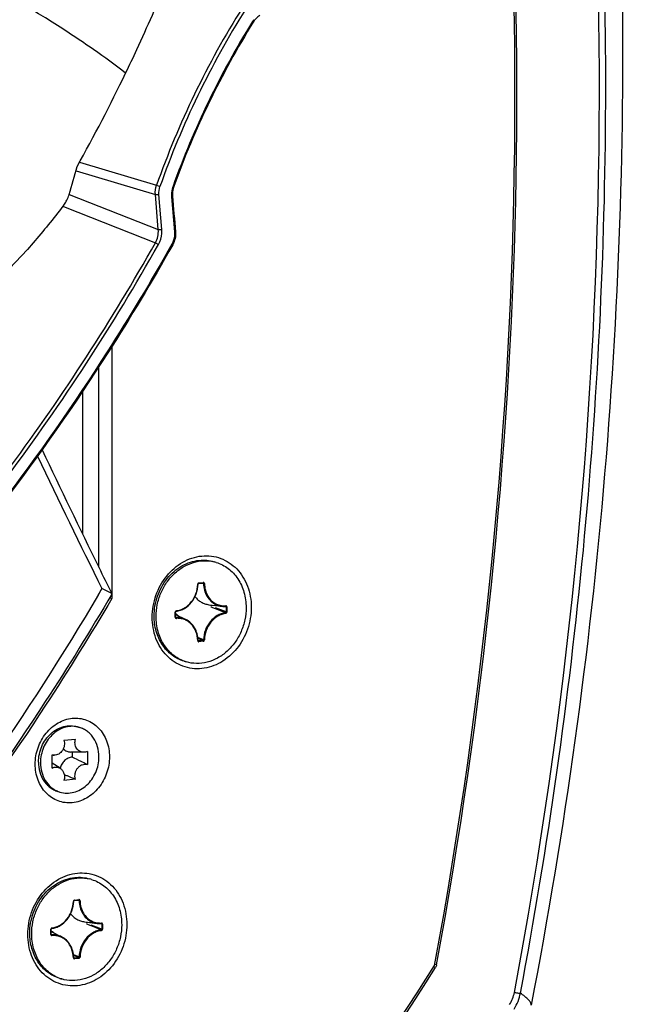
# Model space of a CAD drawing. Header units: millimetres. Extents: x 0 to 420, y 0 to 297.
# Tile 87 of 256: x 211 to 221, y 54 to 69. Entities that reach past the tile are written whole.
import ezdxf

# ---------------------------------------------------------------- set-up
doc = ezdxf.new("R2010")
doc.units = ezdxf.units.MM
doc.header["$LTSCALE"] = 23.1
doc.layers.get('0').update_dxf_attribs({"linetype": 'CONTINUOUS'})
for name, color, linetype in [('02___PRT_ALL_AXES', 7, 'CONTINUOUS'), ('06___PRT_ALL_SURFS', 7, 'CONTINUOUS'), ('AXES', 7, 'CONTINUOUS')]:
    doc.layers.add(name, color=color, linetype=linetype)

msp = doc.modelspace()

# ---------------------------------------------------------------- linework, layer by layer
at = {"color": 7, "linetype": 'Continuous'}
for p, q in [((214.9666, 68.8889), (214.9623, 68.882)), ((214.9666, 68.8889), (214.9624, 68.882)), ((214.9746, 68.8747), (214.9666, 68.8889)), ((212.3008, 66.718), (213.4863, 66.3614)), ((212.2463, 66.585), (213.4673, 66.2178)), ((213.4863, 66.3614), (213.5384, 66.3436)), ((213.7508, 66.3416), (213.7392, 66.3485)), ((212.1407, 66.2184), (213.5126, 65.6788)), ((213.4673, 66.2178), (213.5221, 66.2192)), ((213.5126, 65.6788), (213.4673, 66.2178)), ((213.5674, 65.6803), (213.5221, 66.2192)), ((213.7314, 66.1962), (213.7171, 66.1838)), ((213.7171, 66.1838), (213.7622, 65.6455)), ((212.0452, 66.0391), (212.0773, 66.0264)), ((212.0452, 66.0391), (212.0773, 66.0264)), ((212.0773, 66.0264), (213.4693, 65.4776)), ((213.5126, 65.6788), (213.5674, 65.6803)), ((213.7622, 65.6455), (213.7632, 65.6345)), ((213.7623, 65.6455), (213.7632, 65.6345)), ((213.7774, 65.6468), (213.7632, 65.6345)), ((213.4693, 65.4776), (213.5174, 65.4528)), ((213.7255, 65.4619), (213.7214, 65.4549)), ((213.7255, 65.4619), (213.7215, 65.4548)), ((213.7342, 65.4475), (213.7255, 65.4619)), ((212.3458, 63.1888), (212.3458, 60.9912)), ((214.1333, 60.2307), (214.2015, 60.2376)), ((214.1373, 60.2392), (214.2055, 60.246)), ((214.2096, 60.2289), (214.1628, 60.2337)), ((214.2096, 60.2289), (214.1628, 60.2337)), ((214.2015, 60.2376), (214.2025, 60.2376)), ((214.2025, 60.2376), (214.2044, 60.2372)), ((212.7958, 60.0779), (212.6459, 60.1519)), ((212.7958, 60.0668), (212.7958, 60.0779)), ((212.761, 60.009), (212.7958, 59.9986)), ((214.2926, 59.9047), (214.4891, 59.8801)), ((214.3968, 59.8865), (214.3361, 59.8932)), ((214.4842, 59.877), (214.3968, 59.8865)), ((213.7738, 59.7118), (213.7738, 59.7893)), ((213.7788, 59.7133), (213.7788, 59.7908)), ((213.7788, 59.7543), (213.9382, 59.6754)), ((214.3947, 59.8412), (214.3283, 59.8668)), ((214.5559, 59.8696), (214.4842, 59.877)), ((214.548, 59.8785), (214.5488, 59.8785)), ((214.5492, 59.8785), (214.5509, 59.878)), ((214.5559, 59.8696), (214.5559, 59.792)), ((214.5691, 59.8691), (214.5691, 59.7915)), ((213.7862, 59.705), (213.7797, 59.7087)), ((214.2096, 59.3633), (214.1215, 59.3982)), ((214.201, 59.3528), (214.1233, 59.3839)), ((214.1327, 59.346), (214.1259, 59.3499)), ((214.201, 59.3528), (214.1327, 59.346)), ((214.2055, 59.3417), (214.1373, 59.3348)), ((212.2693, 58.0246), (212.2993, 58.0156)), ((212.061, 57.8174), (212.2381, 57.8351)), ((212.3593, 57.6316), (212.1643, 57.6359)), ((212.1847, 57.6355), (212.1847, 57.5579)), ((212.421, 57.6455), (212.421, 57.4442)), ((211.8781, 57.3897), (211.8781, 57.591)), ((211.9089, 57.5864), (211.8781, 57.5871)), ((212.0023, 57.3849), (211.8781, 57.4631)), ((212.2381, 57.2178), (212.061, 57.2001)), ((211.9698, 57.0287), (211.9998, 57.0196)), ((212.2186, 55.3478), (212.2868, 55.3546)), ((212.2226, 55.3562), (212.2908, 55.363)), ((212.2949, 55.3459), (212.2481, 55.3507)), ((212.2949, 55.3459), (212.2481, 55.3507)), ((212.2868, 55.3546), (212.2878, 55.3546)), ((212.2878, 55.3546), (212.2897, 55.3542)), ((211.8591, 54.8288), (211.8591, 54.9063)), ((211.8641, 54.8303), (211.8641, 54.9079)), ((212.3779, 55.0217), (212.5744, 54.9971)), ((212.4801, 54.9582), (212.4136, 54.9839)), ((212.4821, 55.0035), (212.4214, 55.0102)), ((212.5695, 54.994), (212.4821, 55.0035)), ((212.6412, 54.9866), (212.5695, 54.994)), ((212.6333, 54.9955), (212.6341, 54.9955)), ((212.6345, 54.9955), (212.6362, 54.995)), ((212.6412, 54.9866), (212.6412, 54.909)), ((212.6544, 54.9861), (212.6544, 54.9085)), ((211.8641, 54.8713), (212.0235, 54.7924)), ((211.8715, 54.8221), (211.865, 54.8257)), ((212.2949, 54.4803), (212.2068, 54.5152)), ((212.2863, 54.4698), (212.2086, 54.5009)), ((212.218, 54.463), (212.2112, 54.4669)), ((212.2863, 54.4698), (212.218, 54.463)), ((212.2908, 54.4587), (212.2226, 54.4518)), ((217.7808, 54.3177), (217.7461, 54.3281)), ((217.7969, 54.3589), (217.7659, 54.3682))]:
    msp.add_line(p, q, dxfattribs=at)
for points in [[(214.1251, 60.2196), (214.1251, 60.2199), (214.1253, 60.2216), (214.1257, 60.2234), (214.1264, 60.225), (214.1272, 60.2265), (214.1282, 60.2279), (214.1294, 60.229), (214.1306, 60.2298), (214.1319, 60.2304), (214.1331, 60.2307), (214.1333, 60.2307)], [(213.7788, 59.7908), (213.7788, 59.7911), (213.7789, 59.7929), (213.7793, 59.7946), (213.78, 59.7963), (213.7808, 59.7978), (213.7818, 59.7992), (213.7829, 59.8003), (213.7842, 59.8012), (213.7854, 59.8019), (213.7867, 59.8022), (213.7869, 59.8022)], [(213.7822, 59.7059), (213.7813, 59.7066), (213.7805, 59.7075), (213.7797, 59.7087), (213.7792, 59.7102), (213.7789, 59.7118), (213.7788, 59.7133)], [(214.1285, 59.3469), (214.1276, 59.3475), (214.1268, 59.3484), (214.1261, 59.3496), (214.1255, 59.351), (214.1252, 59.3525), (214.1251, 59.3539)], [(212.2104, 55.3366), (212.2104, 55.3369), (212.2106, 55.3386), (212.211, 55.3404), (212.2117, 55.342), (212.2125, 55.3436), (212.2135, 55.3449), (212.2147, 55.346), (212.2159, 55.3469), (212.2172, 55.3474), (212.2184, 55.3477), (212.2186, 55.3478)], [(211.8641, 54.9079), (211.8641, 54.9081), (211.8642, 54.9099), (211.8646, 54.9116), (211.8653, 54.9133), (211.8661, 54.9148), (211.8671, 54.9162), (211.8682, 54.9174), (211.8695, 54.9182), (211.8707, 54.9189), (211.872, 54.9192), (211.8722, 54.9192)], [(211.8675, 54.8229), (211.8666, 54.8236), (211.8658, 54.8245), (211.865, 54.8257), (211.8645, 54.8272), (211.8642, 54.8288), (211.8641, 54.8303)], [(212.2138, 54.4639), (212.2129, 54.4645), (212.2121, 54.4654), (212.2114, 54.4666), (212.2108, 54.468), (212.2105, 54.4696), (212.2104, 54.4709)]]:
    msp.add_lwpolyline(points, dxfattribs=at)
for centre, radius, start, end in [((226.4429, 61.7879), 13.7401, 147.86994, 160.55766), ((226.4434, 61.7892), 13.6851, 147.86677, 160.56083), ((226.3473, 61.824), 13.3953, 148.20345, 160.25899), ((226.3231, 61.8298), 13.3574, 148.16912, 160.25848), ((215.2914, 68.6873), 0.3823, 144.062, 148.16907), ((211.5243, 66.4379), 0.656, 322.55761, 329.16457), ((211.7332, 66.3445), 0.4266, 342.25971, 342.80297), ((184.1852, 81.9917), 33.6736, 323.29978, 330.5836), ((184.0964, 82.0421), 33.7216, 323.60098, 330.57979), ((311.2514, 109.4148), 110.2266, 205.36831, 206.546541), ((310.1694, 108.6332), 108.8082, 205.209044, 206.266078), ((313.3685, 110.2044), 112.3723, 206.262598, 206.492119), ((214.1421, 60.2178), 0.0221, 174.09735, 178.65722), ((214.2013, 60.24), 0.00246, 275.8313, 284.0769), ((178.5101, 80.107), 39.5406, 329.53695, 329.69022), ((213.8841, 59.8823), 0.4438, 359.99862, 2.56163), ((214.5253, 60.1701), 0.2923, 243.6749, 262.88071), ((213.6095, 59.4715), 0.3377, 50.28849, 59.9103), ((205.2319, 36.216), 25.3398, 68.43065, 68.80148), ((205.1968, 36.0181), 25.5498, 68.51206, 68.89741), ((214.5265, 60.1815), 0.3037, 262.92275, 274.05079), ((214.5478, 59.881), 0.00252, 274.15465, 283.96904), ((214.548, 59.8704), 0.00812, 81.32474, 84.12584), ((212.1903, 57.653), 0.3786, 73.25874, 77.9853), ((211.9116, 57.7091), 0.1227, 254.16577, 268.74549), ((210.1112, 52.8941), 5.104, 64.90873, 66.02999), ((215.7521, 65.7393), 9.2178, 246.41993, 246.7193), ((214.913, 63.7844), 7.0905, 246.70349, 247.83566), ((212.1089, 57.3825), 0.3789, 248.52811, 253.25591), ((212.2274, 55.3348), 0.0221, 174.09735, 178.65722), ((212.2866, 55.357), 0.00246, 275.8313, 284.0769), ((211.6948, 54.5885), 0.3377, 50.28849, 59.9103), ((211.9694, 54.9994), 0.4438, 359.99862, 2.55739), ((203.3172, 31.333), 25.3398, 68.43065, 68.80148), ((212.6106, 55.2871), 0.2923, 243.6749, 262.88071), ((203.2821, 31.1351), 25.5498, 68.51206, 68.89741), ((212.6118, 55.2985), 0.3037, 262.92275, 274.05079), ((212.6331, 54.9981), 0.00252, 274.15465, 283.96904), ((212.6333, 54.9874), 0.00812, 81.32474, 84.12584)]:
    msp.add_arc(centre, radius, start, end, dxfattribs=at)
for points, knots in [([(219.087, 53.9248), (219.9356, 58.4349), (220.8206, 67.5433), (220.0195, 76.6651), (219.1898, 81.0943)], [0, 0, 0, 0, 0.5045621, 1, 1, 1, 1]), ([(218.9931, 53.9333), (219.7972, 58.2066), (220.6741, 66.8338), (220.037, 75.4865), (219.3323, 79.7038)], [0, 0, 0, 0, 0.5042069, 1, 1, 1, 1]), ([(217.7969, 54.3589), (218.5127, 58.2328), (219.3295, 66.0473), (218.8778, 73.8944), (218.328, 77.7357)], [0, 0, 0, 0, 0.503779, 1, 1, 1, 1]), ([(215.0744, 68.9759), (215.0644, 68.9697), (215.0256, 68.9421), (214.9936, 68.9052), (214.9746, 68.8747)], [0, 0, 0, 0, 0.2453371, 1, 1, 1, 1]), ([(213.7392, 66.3485), (213.7345, 66.3353), (213.7184, 66.282), (213.7137, 66.2252), (213.7171, 66.1838)], [0, 0, 0, 0, 0.2527485, 1, 1, 1, 1]), ([(213.7508, 66.3416), (213.7383, 66.3067), (213.729, 66.2573), (213.7304, 66.2082), (213.7314, 66.1962)], [0, 0, 0, 0, 0.7546004, 1, 1, 1, 1]), ([(212.0876, 66.1017), (212.0933, 66.1113), (212.1136, 66.1474), (212.1303, 66.1857), (212.1395, 66.2145)], [0, 0, 0, 0, 0.270523, 1, 1, 1, 1]), ([(212.0452, 66.0391), (211.898, 65.8468), (211.2922, 65.1053), (210.5972, 64.4382), (210.0446, 63.9844)], [0, 0, 0, 0, 0.2529425, 1, 1, 1, 1]), ([(213.5174, 65.4528), (213.5464, 65.504), (213.5697, 65.5825), (213.569, 65.6609), (213.5674, 65.6803)], [0, 0, 0, 0, 0.7521725, 1, 1, 1, 1]), ([(213.7215, 65.4548), (213.4056, 64.893), (212.0992, 62.7128), (210.546, 60.6778), (209.2564, 59.2867)], [0, 0, 0, 0, 0.2536103, 1, 1, 1, 1]), ([(213.7342, 65.4475), (213.4176, 64.884), (212.1079, 62.6972), (210.5505, 60.656), (209.2572, 59.2609)], [0, 0, 0, 0, 0.2536127, 1, 1, 1, 1]), ([(213.4193, 59.711), (213.4193, 59.8251), (213.4592, 60.0544), (213.6241, 60.3545), (213.8732, 60.5737), (214.1744, 60.6765), (214.4821, 60.6394), (214.7405, 60.4657), (214.9072, 60.1908), (214.9435, 59.9741), (214.9435, 59.8638)], [0, 0, 0, 0, 0.1343413, 0.2679263, 0.3958734, 0.5162397, 0.6315671, 0.7477706, 0.8701542, 1, 1, 1, 1]), ([(213.7869, 59.8022), (213.8091, 59.8051), (213.8538, 59.8159), (213.9389, 59.8557), (214.0315, 59.9378), (214.1047, 60.0691), (214.1239, 60.1695), (214.1251, 60.2196)], [0, 0, 0, 0, 0.1161177, 0.2353814, 0.4829868, 0.7406493, 1, 1, 1, 1]), ([(213.7906, 59.8106), (213.8122, 59.8135), (213.8556, 59.8239), (213.9385, 59.8628), (214.0288, 59.9429), (214.1002, 60.0713), (214.1189, 60.1693), (214.12, 60.2184)], [0, 0, 0, 0, 0.1155896, 0.2345315, 0.4820702, 0.7401577, 1, 1, 1, 1]), ([(214.1201, 60.2184), (214.1213, 60.2185), (214.1229, 60.2187), (214.1245, 60.2191), (214.1251, 60.2195), (214.1251, 60.2196)], [0, 0, 0, 0, 0.6982663, 0.8994124, 1, 1, 1, 1]), ([(214.1273, 60.2345), (214.1243, 60.2318), (214.1213, 60.2268), (214.1203, 60.2215), (214.1202, 60.2201)], [0, 0, 0, 0, 0.7451416, 1, 1, 1, 1]), ([(214.1373, 60.2392), (214.1364, 60.2391), (214.1327, 60.2384), (214.1294, 60.2364), (214.1273, 60.2345)], [0, 0, 0, 0, 0.2425545, 1, 1, 1, 1]), ([(214.1373, 60.2392), (214.1373, 60.2381), (214.1371, 60.2351), (214.1354, 60.231), (214.1333, 60.2307)], [0, 0, 0, 0, 0.3350999, 1, 1, 1, 1]), ([(214.2055, 60.246), (214.2055, 60.2441), (214.2052, 60.241), (214.2031, 60.238), (214.2019, 60.2376)], [0, 0, 0, 0, 0.6014251, 1, 1, 1, 1]), ([(214.2044, 60.2372), (214.2059, 60.2366), (214.2088, 60.2342), (214.2096, 60.2307), (214.2096, 60.2289)], [0, 0, 0, 0, 0.4841131, 1, 1, 1, 1]), ([(214.2228, 60.2287), (214.2227, 60.2333), (214.22, 60.2406), (214.2122, 60.2457), (214.2077, 60.2462), (214.2055, 60.246)], [0, 0, 0, 0, 0.5163248, 0.7588936, 1, 1, 1, 1]), ([(214.2096, 60.2289), (214.2104, 60.1946), (214.2197, 60.1273), (214.2575, 60.0347), (214.3165, 59.9583), (214.3683, 59.9217), (214.3957, 59.9081)], [0, 0, 0, 0, 0.2646013, 0.5193967, 0.7637518, 1, 1, 1, 1]), ([(214.2228, 60.2287), (214.2204, 60.2283), (214.216, 60.2282), (214.2115, 60.2284), (214.2096, 60.2289)], [0, 0, 0, 0, 0.5421058, 1, 1, 1, 1]), ([(214.2228, 60.2287), (214.2235, 60.1949), (214.2329, 60.1284), (214.2705, 60.0372), (214.3293, 59.9625), (214.3808, 59.927), (214.408, 59.914)], [0, 0, 0, 0, 0.2647538, 0.5195577, 0.7638133, 1, 1, 1, 1]), ([(212.5924, 60.0606), (211.503, 58.2084), (209.0439, 54.7123), (204.5794, 50.2284), (199.5219, 46.7024), (195.8117, 45.0522), (193.9254, 44.435)], [0, 0, 0, 0, 0.259488, 0.5133645, 0.7603318, 1, 1, 1, 1]), ([(212.7958, 60.0668), (212.4688, 59.507), (211.1182, 57.3187), (209.5517, 55.2631), (208.2716, 53.8284)], [0, 0, 0, 0, 0.2521623, 1, 1, 1, 1]), ([(212.7958, 59.9986), (212.4702, 59.4429), (211.1261, 57.2711), (209.5693, 55.2302), (208.2979, 53.8049)], [0, 0, 0, 0, 0.2521484, 1, 1, 1, 1]), ([(214.078, 60.0272), (214.0915, 60.0104), (214.1212, 59.9794), (214.1733, 59.9424), (214.2309, 59.9165), (214.2719, 59.9073), (214.2926, 59.9047)], [0, 0, 0, 0, 0.2553709, 0.5056875, 0.7530547, 1, 1, 1, 1]), ([(214.408, 59.914), (214.4302, 59.9035), (214.4777, 59.8879), (214.5276, 59.8853), (214.5523, 59.887)], [0, 0, 0, 0, 0.4981317, 1, 1, 1, 1]), ([(214.5523, 59.887), (214.5522, 59.8851), (214.5518, 59.8819), (214.5496, 59.8789), (214.5484, 59.8786)], [0, 0, 0, 0, 0.5988244, 1, 1, 1, 1]), ([(214.5691, 59.8691), (214.5691, 59.8738), (214.5666, 59.8812), (214.5589, 59.8865), (214.5544, 59.8872), (214.5523, 59.887)], [0, 0, 0, 0, 0.5172318, 0.7597682, 1, 1, 1, 1]), ([(214.9435, 59.8638), (214.9435, 59.7497), (214.9037, 59.5204), (214.7387, 59.2204), (214.4896, 59.0011), (214.1884, 58.8984), (213.8807, 58.9355), (213.6223, 59.1092), (213.4556, 59.384), (213.4193, 59.6007), (213.4193, 59.711)], [0, 0, 0, 0, 0.1343413, 0.2679263, 0.3958734, 0.5162397, 0.6315671, 0.7477706, 0.8701542, 1, 1, 1, 1]), ([(213.7806, 59.8057), (213.7774, 59.8026), (213.7744, 59.7968), (213.7738, 59.7909), (213.7738, 59.7893)], [0, 0, 0, 0, 0.746538, 1, 1, 1, 1]), ([(213.7738, 59.7893), (213.775, 59.7895), (213.7766, 59.7897), (213.7783, 59.7902), (213.7788, 59.7907), (213.7788, 59.7908)], [0, 0, 0, 0, 0.6928994, 0.8948181, 1, 1, 1, 1]), ([(213.7906, 59.8106), (213.7897, 59.8105), (213.786, 59.8097), (213.7827, 59.8077), (213.7806, 59.8057)], [0, 0, 0, 0, 0.2424308, 1, 1, 1, 1]), ([(213.7906, 59.8106), (213.7906, 59.8096), (213.7905, 59.8066), (213.7889, 59.8025), (213.7869, 59.8022)], [0, 0, 0, 0, 0.3359348, 1, 1, 1, 1]), ([(214.5475, 59.7814), (214.5253, 59.7785), (214.4808, 59.7677), (214.3958, 59.7279), (214.3032, 59.6457), (214.2299, 59.5141), (214.2107, 59.4135), (214.2096, 59.3633)], [0, 0, 0, 0, 0.1155885, 0.2345303, 0.4820683, 0.7401551, 1, 1, 1, 1]), ([(214.5523, 59.7702), (214.5306, 59.7674), (214.4872, 59.7569), (214.4044, 59.718), (214.314, 59.6379), (214.2426, 59.5096), (214.2239, 59.4115), (214.2228, 59.3625)], [0, 0, 0, 0, 0.1155851, 0.2345284, 0.4820669, 0.7401546, 1, 1, 1, 1]), ([(214.5559, 59.792), (214.556, 59.7895), (214.5545, 59.7844), (214.5498, 59.7816), (214.5475, 59.7814)], [0, 0, 0, 0, 0.5153544, 1, 1, 1, 1]), ([(214.5523, 59.7702), (214.5522, 59.7726), (214.5514, 59.7767), (214.5491, 59.7806), (214.5475, 59.7814)], [0, 0, 0, 0, 0.5754626, 1, 1, 1, 1]), ([(214.5509, 59.878), (214.5524, 59.8774), (214.5552, 59.875), (214.556, 59.8714), (214.5559, 59.8696)], [0, 0, 0, 0, 0.4837223, 1, 1, 1, 1]), ([(214.5523, 59.7702), (214.5568, 59.7708), (214.5659, 59.7766), (214.5691, 59.7865), (214.5691, 59.7915)], [0, 0, 0, 0, 0.4804773, 1, 1, 1, 1]), ([(214.5691, 59.8691), (214.5667, 59.8688), (214.5623, 59.8688), (214.5578, 59.8691), (214.5559, 59.8696)], [0, 0, 0, 0, 0.5415352, 1, 1, 1, 1]), ([(214.5691, 59.7915), (214.5667, 59.7913), (214.5623, 59.7912), (214.5578, 59.7915), (214.5559, 59.792)], [0, 0, 0, 0, 0.5415352, 1, 1, 1, 1]), ([(213.7738, 59.7118), (213.775, 59.7119), (213.7766, 59.7121), (213.7783, 59.7127), (213.7788, 59.7131), (213.7788, 59.7133)], [0, 0, 0, 0, 0.6928993, 0.894818, 1, 1, 1, 1]), ([(213.7738, 59.7118), (213.7738, 59.7071), (213.7762, 59.6997), (213.7839, 59.6944), (213.7884, 59.6937), (213.7906, 59.6938)], [0, 0, 0, 0, 0.5172314, 0.759769, 1, 1, 1, 1]), ([(213.9382, 59.6754), (213.9149, 59.6869), (213.865, 59.7039), (213.8123, 59.7069), (213.7862, 59.705)], [0, 0, 0, 0, 0.4982152, 1, 1, 1, 1]), ([(213.7906, 59.6938), (213.7906, 59.6962), (213.7901, 59.7003), (213.7878, 59.7043), (213.7862, 59.705)], [0, 0, 0, 0, 0.5784939, 1, 1, 1, 1]), ([(214.1201, 59.3522), (214.119, 59.3994), (214.1018, 59.4919), (214.0404, 59.5909), (213.9732, 59.6476), (213.9163, 59.6774), (213.8544, 59.6938), (213.8118, 59.6953), (213.7906, 59.6938)], [0, 0, 0, 0, 0.2672279, 0.5194836, 0.6411658, 0.7608096, 0.8798903, 1, 1, 1, 1]), ([(214.1251, 59.3539), (214.1243, 59.3882), (214.1149, 59.4556), (214.077, 59.5483), (214.0177, 59.6249), (213.9658, 59.6617), (213.9382, 59.6754)], [0, 0, 0, 0, 0.2637707, 0.5182499, 0.7629084, 1, 1, 1, 1]), ([(214.1201, 59.3522), (214.1213, 59.3524), (214.1227, 59.3526), (214.1251, 59.3534), (214.1251, 59.3539)], [0, 0, 0, 0, 0.6954447, 1, 1, 1, 1]), ([(214.1201, 59.3522), (214.1202, 59.3475), (214.1228, 59.3402), (214.1306, 59.3351), (214.1351, 59.3346), (214.1373, 59.3348)], [0, 0, 0, 0, 0.5163352, 0.7589047, 1, 1, 1, 1]), ([(214.1373, 59.3348), (214.1373, 59.3372), (214.1366, 59.3413), (214.1343, 59.3453), (214.1327, 59.346)], [0, 0, 0, 0, 0.5768332, 1, 1, 1, 1]), ([(214.2096, 59.3633), (214.2096, 59.3608), (214.2081, 59.3557), (214.2033, 59.353), (214.201, 59.3528)], [0, 0, 0, 0, 0.516032, 1, 1, 1, 1]), ([(214.2055, 59.3417), (214.2055, 59.344), (214.2049, 59.3481), (214.2025, 59.3521), (214.201, 59.3528)], [0, 0, 0, 0, 0.5768331, 1, 1, 1, 1]), ([(214.2055, 59.3417), (214.2101, 59.3421), (214.2193, 59.3477), (214.2226, 59.3575), (214.2228, 59.3625)], [0, 0, 0, 0, 0.47945, 1, 1, 1, 1]), ([(214.2228, 59.3625), (214.2204, 59.3623), (214.216, 59.3624), (214.2115, 59.3628), (214.2096, 59.3633)], [0, 0, 0, 0, 0.5409735, 1, 1, 1, 1]), ([(211.618, 57.4483), (211.618, 57.5339), (211.6479, 57.7058), (211.7716, 57.9309), (211.9584, 58.0953), (212.1843, 58.1724), (212.4151, 58.1445), (212.6089, 58.0142), (212.7339, 57.8081), (212.7611, 57.6456), (212.7611, 57.5629)], [0, 0, 0, 0, 0.1343409, 0.2679263, 0.3958734, 0.5162397, 0.6315672, 0.7477706, 0.8701546, 1, 1, 1, 1]), ([(211.6692, 57.4815), (211.6692, 57.5225), (211.6779, 57.605), (211.7156, 57.7232), (211.7758, 57.8305), (211.8554, 57.9209), (211.9502, 57.9894), (212.055, 58.0319), (212.1639, 58.0457), (212.2355, 58.0348), (212.2693, 58.0246)], [0, 0, 0, 0, 0.132133, 0.2651176, 0.3969277, 0.525742, 0.6503127, 0.7702649, 0.8862728, 1, 1, 1, 1]), ([(212.2691, 58.0233), (212.2357, 58.0304), (212.1659, 58.0356), (212.0615, 58.0156), (211.9621, 57.9694), (211.842, 57.8755), (211.7312, 57.7093), (211.6992, 57.5513), (211.6992, 57.4724)], [0, 0, 0, 0, 0.1140404, 0.2307669, 0.3515239, 0.476735, 0.7364391, 1, 1, 1, 1]), ([(212.5999, 57.5627), (212.5999, 57.6143), (212.5865, 57.7157), (212.5345, 57.8312), (212.4747, 57.9074), (212.4225, 57.9548), (212.3638, 57.9918), (212.3211, 58.009), (212.2993, 58.0156)], [0, 0, 0, 0, 0.2659648, 0.5204253, 0.6434774, 0.7639338, 0.8824755, 1, 1, 1, 1]), ([(212.061, 57.8174), (212.0689, 57.7916), (212.0722, 57.7352), (212.0471, 57.6698), (212.0125, 57.6278), (211.981, 57.604), (211.9459, 57.5892), (211.921, 57.5861), (211.9089, 57.5864)], [0, 0, 0, 0, 0.2549045, 0.5153848, 0.6431777, 0.7666838, 0.8854005, 1, 1, 1, 1]), ([(212.3592, 57.6316), (212.3486, 57.6318), (212.3274, 57.635), (212.2978, 57.6481), (212.2722, 57.6686), (212.2446, 57.7048), (212.2265, 57.7628), (212.2313, 57.8116), (212.2381, 57.8351)], [0, 0, 0, 0, 0.1167685, 0.233459, 0.3521549, 0.4744547, 0.7306531, 1, 1, 1, 1]), ([(212.0511, 57.6855), (212.0659, 57.6704), (212.1012, 57.6456), (212.1435, 57.6364), (212.1644, 57.6359)], [0, 0, 0, 0, 0.5030933, 1, 1, 1, 1]), ([(212.421, 57.6455), (212.4113, 57.6408), (212.3911, 57.6335), (212.3697, 57.6313), (212.3592, 57.6316)], [0, 0, 0, 0, 0.5073659, 1, 1, 1, 1]), ([(212.7611, 57.5629), (212.7611, 57.4773), (212.7312, 57.3053), (212.6075, 57.0803), (212.4207, 56.9159), (212.1948, 56.8388), (211.964, 56.8666), (211.7702, 56.9969), (211.6452, 57.203), (211.618, 57.3655), (211.618, 57.4483)], [0, 0, 0, 0, 0.1343409, 0.2679263, 0.3958734, 0.5162397, 0.6315672, 0.7477706, 0.8701546, 1, 1, 1, 1]), ([(211.6692, 57.4815), (211.6692, 57.43), (211.6826, 57.3286), (211.7346, 57.213), (211.7944, 57.1368), (211.8466, 57.0894), (211.9053, 57.0524), (211.948, 57.0352), (211.9698, 57.0287)], [0, 0, 0, 0, 0.2659654, 0.5204255, 0.6434775, 0.7639338, 0.8824754, 1, 1, 1, 1]), ([(211.6992, 57.4724), (211.6992, 57.4238), (211.7112, 57.3279), (211.766, 57.1972), (211.8398, 57.1089), (211.9112, 57.0571), (211.9502, 57.0377), (211.9702, 57.0299)], [0, 0, 0, 0, 0.2654843, 0.5202764, 0.7637573, 0.8825355, 1, 1, 1, 1]), ([(211.9998, 57.0196), (212.0336, 57.0095), (212.1052, 56.9986), (212.2141, 57.0123), (212.3189, 57.0548), (212.4137, 57.1233), (212.4933, 57.2137), (212.5535, 57.321), (212.5912, 57.4392), (212.5999, 57.5217), (212.5999, 57.5627)], [0, 0, 0, 0, 0.1137271, 0.2297349, 0.349687, 0.4742574, 0.6030718, 0.7348821, 0.8678676, 1, 1, 1, 1]), ([(212.1847, 57.5579), (212.164, 57.5559), (212.1221, 57.5436), (212.0678, 57.5053), (212.0255, 57.4509), (212.0079, 57.4075), (212.0021, 57.3849)], [0, 0, 0, 0, 0.2340497, 0.4800984, 0.7370978, 1, 1, 1, 1]), ([(212.2756, 57.5165), (212.2878, 57.5107), (212.3366, 57.4875), (212.3851, 57.4633), (212.421, 57.4442)], [0, 0, 0, 0, 0.2483803, 1, 1, 1, 1]), ([(211.8781, 57.3897), (211.8882, 57.3946), (211.9091, 57.402), (211.9418, 57.405), (211.9738, 57.3996), (211.9933, 57.3905), (212.0023, 57.3849)], [0, 0, 0, 0, 0.2578231, 0.5079905, 0.7539233, 1, 1, 1, 1]), ([(212.0023, 57.3849), (212.0159, 57.3763), (212.0405, 57.3531), (212.0634, 57.3069), (212.0713, 57.2538), (212.0661, 57.2176), (212.061, 57.2001)], [0, 0, 0, 0, 0.2330958, 0.478045, 0.7351964, 1, 1, 1, 1]), ([(212.2381, 57.2178), (212.2337, 57.232), (212.2287, 57.2621), (212.2325, 57.3078), (212.2469, 57.3518), (212.2709, 57.3907), (212.3029, 57.4217), (212.3406, 57.4423), (212.3812, 57.4508), (212.4083, 57.4478), (212.421, 57.4442)], [0, 0, 0, 0, 0.1277138, 0.2589562, 0.3912845, 0.5219663, 0.6486841, 0.7701638, 0.886642, 1, 1, 1, 1]), ([(211.5046, 54.828), (211.5046, 54.9422), (211.5445, 55.1714), (211.7094, 55.4715), (211.9585, 55.6907), (212.2597, 55.7935), (212.5674, 55.7564), (212.8258, 55.5827), (212.9925, 55.3078), (213.0288, 55.0911), (213.0288, 54.9808)], [0, 0, 0, 0, 0.1343413, 0.2679263, 0.3958734, 0.5162397, 0.6315671, 0.7477706, 0.8701542, 1, 1, 1, 1]), ([(211.8722, 54.9192), (211.8944, 54.9221), (211.9391, 54.9329), (212.0242, 54.9728), (212.1168, 55.0548), (212.19, 55.1862), (212.2092, 55.2865), (212.2104, 55.3366)], [0, 0, 0, 0, 0.1161177, 0.2353814, 0.4829868, 0.7406493, 1, 1, 1, 1]), ([(211.8759, 54.9276), (211.8975, 54.9305), (211.9409, 54.9409), (212.0238, 54.9798), (212.1141, 55.0599), (212.1855, 55.1883), (212.2042, 55.2863), (212.2053, 55.3354)], [0, 0, 0, 0, 0.1155896, 0.2345315, 0.4820702, 0.7401577, 1, 1, 1, 1]), ([(212.2054, 55.3354), (212.2066, 55.3355), (212.2082, 55.3357), (212.2098, 55.3361), (212.2104, 55.3365), (212.2104, 55.3366)], [0, 0, 0, 0, 0.6982663, 0.8994124, 1, 1, 1, 1]), ([(212.2126, 55.3515), (212.2096, 55.3488), (212.2066, 55.3438), (212.2056, 55.3385), (212.2055, 55.3371)], [0, 0, 0, 0, 0.7451416, 1, 1, 1, 1]), ([(212.2226, 55.3562), (212.2217, 55.3561), (212.218, 55.3554), (212.2147, 55.3534), (212.2126, 55.3515)], [0, 0, 0, 0, 0.2425545, 1, 1, 1, 1]), ([(212.2226, 55.3562), (212.2226, 55.3551), (212.2224, 55.3521), (212.2207, 55.348), (212.2186, 55.3478)], [0, 0, 0, 0, 0.3350999, 1, 1, 1, 1]), ([(212.2908, 55.363), (212.2908, 55.3611), (212.2905, 55.358), (212.2884, 55.355), (212.2872, 55.3547)], [0, 0, 0, 0, 0.6014251, 1, 1, 1, 1]), ([(212.2897, 55.3542), (212.2912, 55.3536), (212.2941, 55.3513), (212.2949, 55.3477), (212.2949, 55.3459)], [0, 0, 0, 0, 0.4841131, 1, 1, 1, 1]), ([(212.3081, 55.3457), (212.308, 55.3503), (212.3054, 55.3577), (212.2975, 55.3627), (212.293, 55.3633), (212.2908, 55.363)], [0, 0, 0, 0, 0.5163248, 0.7588936, 1, 1, 1, 1]), ([(212.2949, 55.3459), (212.2957, 55.3117), (212.305, 55.2443), (212.3428, 55.1517), (212.4018, 55.0753), (212.4536, 55.0387), (212.481, 55.0252)], [0, 0, 0, 0, 0.2646013, 0.5193967, 0.7637518, 1, 1, 1, 1]), ([(212.3081, 55.3457), (212.3057, 55.3454), (212.3013, 55.3452), (212.2968, 55.3454), (212.2949, 55.3459)], [0, 0, 0, 0, 0.5421058, 1, 1, 1, 1]), ([(212.3081, 55.3457), (212.3088, 55.3119), (212.3182, 55.2454), (212.3558, 55.1543), (212.4146, 55.0795), (212.4661, 55.044), (212.4933, 55.031)], [0, 0, 0, 0, 0.2647538, 0.5195577, 0.7638133, 1, 1, 1, 1]), ([(212.1633, 55.1442), (212.1768, 55.1274), (212.2065, 55.0964), (212.2586, 55.0594), (212.3162, 55.0335), (212.3572, 55.0243), (212.3779, 55.0217)], [0, 0, 0, 0, 0.2553709, 0.5056875, 0.7530547, 1, 1, 1, 1]), ([(213.0288, 54.9808), (213.0288, 54.8667), (212.989, 54.6374), (212.824, 54.3374), (212.5749, 54.1181), (212.2737, 54.0154), (211.966, 54.0525), (211.7076, 54.2262), (211.5409, 54.5011), (211.5046, 54.7177), (211.5046, 54.828)], [0, 0, 0, 0, 0.1343413, 0.2679263, 0.3958734, 0.5162397, 0.6315671, 0.7477706, 0.8701542, 1, 1, 1, 1]), ([(211.8659, 54.9227), (211.8627, 54.9196), (211.8597, 54.9139), (211.8591, 54.9079), (211.8591, 54.9063)], [0, 0, 0, 0, 0.746538, 1, 1, 1, 1]), ([(211.8591, 54.9063), (211.8603, 54.9065), (211.8619, 54.9067), (211.8636, 54.9072), (211.8641, 54.9077), (211.8641, 54.9079)], [0, 0, 0, 0, 0.6928994, 0.8948181, 1, 1, 1, 1]), ([(211.8759, 54.9276), (211.875, 54.9275), (211.8713, 54.9267), (211.868, 54.9247), (211.8659, 54.9227)], [0, 0, 0, 0, 0.2424308, 1, 1, 1, 1]), ([(211.8759, 54.9276), (211.8759, 54.9266), (211.8758, 54.9236), (211.8742, 54.9195), (211.8722, 54.9192)], [0, 0, 0, 0, 0.3359348, 1, 1, 1, 1]), ([(212.6328, 54.8984), (212.6106, 54.8955), (212.5661, 54.8847), (212.4811, 54.8449), (212.3885, 54.7627), (212.3152, 54.6311), (212.296, 54.5306), (212.2949, 54.4803)], [0, 0, 0, 0, 0.1155885, 0.2345303, 0.4820683, 0.7401551, 1, 1, 1, 1]), ([(212.6376, 54.8872), (212.6159, 54.8844), (212.5725, 54.8739), (212.4897, 54.8351), (212.3993, 54.7549), (212.3279, 54.6266), (212.3092, 54.5285), (212.3081, 54.4795)], [0, 0, 0, 0, 0.1155851, 0.2345284, 0.4820669, 0.7401546, 1, 1, 1, 1]), ([(212.4933, 55.031), (212.5155, 55.0205), (212.563, 55.0049), (212.6129, 55.0023), (212.6376, 55.004)], [0, 0, 0, 0, 0.4981317, 1, 1, 1, 1]), ([(212.6412, 54.909), (212.6413, 54.9065), (212.6398, 54.9014), (212.6351, 54.8986), (212.6328, 54.8984)], [0, 0, 0, 0, 0.5153544, 1, 1, 1, 1]), ([(212.6376, 54.8872), (212.6375, 54.8896), (212.6367, 54.8937), (212.6344, 54.8976), (212.6328, 54.8984)], [0, 0, 0, 0, 0.5754626, 1, 1, 1, 1]), ([(212.6376, 55.004), (212.6375, 55.0021), (212.6371, 54.9989), (212.6349, 54.9959), (212.6337, 54.9956)], [0, 0, 0, 0, 0.5988244, 1, 1, 1, 1]), ([(212.6362, 54.995), (212.6377, 54.9944), (212.6405, 54.992), (212.6413, 54.9884), (212.6412, 54.9866)], [0, 0, 0, 0, 0.4837223, 1, 1, 1, 1]), ([(212.6544, 54.9861), (212.6544, 54.9908), (212.6519, 54.9982), (212.6442, 55.0035), (212.6397, 55.0042), (212.6376, 55.004)], [0, 0, 0, 0, 0.5172318, 0.7597682, 1, 1, 1, 1]), ([(212.6376, 54.8872), (212.6421, 54.8878), (212.6512, 54.8936), (212.6544, 54.9035), (212.6544, 54.9085)], [0, 0, 0, 0, 0.4804773, 1, 1, 1, 1]), ([(212.6544, 54.9861), (212.652, 54.9858), (212.6476, 54.9858), (212.6431, 54.9861), (212.6412, 54.9866)], [0, 0, 0, 0, 0.5415352, 1, 1, 1, 1]), ([(212.6544, 54.9085), (212.652, 54.9083), (212.6476, 54.9082), (212.6431, 54.9085), (212.6412, 54.909)], [0, 0, 0, 0, 0.5415352, 1, 1, 1, 1]), ([(211.8591, 54.8288), (211.8603, 54.8289), (211.8619, 54.8292), (211.8636, 54.8297), (211.8641, 54.8301), (211.8641, 54.8303)], [0, 0, 0, 0, 0.6928993, 0.894818, 1, 1, 1, 1]), ([(211.8591, 54.8288), (211.8591, 54.8241), (211.8615, 54.8167), (211.8692, 54.8114), (211.8737, 54.8107), (211.8759, 54.8108)], [0, 0, 0, 0, 0.5172314, 0.759769, 1, 1, 1, 1]), ([(212.0235, 54.7924), (212.0002, 54.8039), (211.9503, 54.8209), (211.8976, 54.8239), (211.8715, 54.8221)], [0, 0, 0, 0, 0.4982152, 1, 1, 1, 1]), ([(211.8759, 54.8109), (211.8759, 54.8132), (211.8754, 54.8173), (211.8731, 54.8213), (211.8715, 54.8221)], [0, 0, 0, 0, 0.5784939, 1, 1, 1, 1]), ([(212.2054, 54.4692), (212.2043, 54.5164), (212.1871, 54.6089), (212.1257, 54.7079), (212.0585, 54.7646), (212.0016, 54.7944), (211.9397, 54.8108), (211.8971, 54.8123), (211.8759, 54.8108)], [0, 0, 0, 0, 0.2672279, 0.5194836, 0.6411658, 0.7608096, 0.8798903, 1, 1, 1, 1]), ([(212.2104, 54.4709), (212.2096, 54.5052), (212.2002, 54.5726), (212.1623, 54.6653), (212.1031, 54.7419), (212.0511, 54.7787), (212.0235, 54.7924)], [0, 0, 0, 0, 0.2637707, 0.5182499, 0.7629084, 1, 1, 1, 1]), ([(212.2054, 54.4692), (212.2066, 54.4694), (212.208, 54.4696), (212.2104, 54.4704), (212.2104, 54.4709)], [0, 0, 0, 0, 0.6954447, 1, 1, 1, 1]), ([(212.2054, 54.4692), (212.2055, 54.4645), (212.2081, 54.4572), (212.2159, 54.4521), (212.2204, 54.4516), (212.2226, 54.4518)], [0, 0, 0, 0, 0.5163352, 0.7589047, 1, 1, 1, 1]), ([(212.2226, 54.4518), (212.2226, 54.4542), (212.222, 54.4583), (212.2196, 54.4623), (212.218, 54.463)], [0, 0, 0, 0, 0.5768332, 1, 1, 1, 1]), ([(212.2949, 54.4803), (212.2949, 54.4778), (212.2934, 54.4727), (212.2886, 54.47), (212.2863, 54.4698)], [0, 0, 0, 0, 0.516032, 1, 1, 1, 1]), ([(212.2908, 54.4587), (212.2908, 54.4611), (212.2902, 54.4651), (212.2878, 54.4691), (212.2863, 54.4698)], [0, 0, 0, 0, 0.5768331, 1, 1, 1, 1]), ([(212.2908, 54.4587), (212.2954, 54.4591), (212.3046, 54.4647), (212.308, 54.4745), (212.3081, 54.4795)], [0, 0, 0, 0, 0.47945, 1, 1, 1, 1]), ([(212.3081, 54.4795), (212.3057, 54.4793), (212.3013, 54.4794), (212.2968, 54.4798), (212.2949, 54.4803)], [0, 0, 0, 0, 0.5409735, 1, 1, 1, 1]), ([(205.6033, 41.4331), (208.0005, 43.1155), (212.5103, 47.0486), (216.1666, 51.7779), (217.7808, 54.3177)], [0, 0, 0, 0, 0.4932038, 1, 1, 1, 1]), ([(218.9931, 53.9333), (219.0138, 53.9302), (219.0412, 53.9263), (219.0725, 53.9242), (219.0833, 53.924), (219.087, 53.9248)], [0, 0, 0, 0, 0.663074, 0.8774184, 1, 1, 1, 1]), ([(219.2515, 53.7379), (219.2536, 53.749), (219.245, 53.7785), (219.1919, 53.8451), (219.1327, 53.8912), (219.087, 53.9248)], [0, 0, 0, 0, 0.1327934, 0.334654, 1, 1, 1, 1])]:
    msp.add_open_spline(points, degree=3, knots=knots, dxfattribs=at)
for points in [[(213.4673, 66.2178), (213.4634, 66.2659), (213.4702, 66.3159), (213.4863, 66.3614)], [(213.5221, 66.2192), (213.5186, 66.2609), (213.5245, 66.3042), (213.5384, 66.3436)], [(213.7314, 66.1962), (213.7466, 66.013), (213.7619, 65.8299), (213.7774, 65.6468)], [(213.4693, 65.4776), (213.5028, 65.5375), (213.5186, 65.6105), (213.5126, 65.6788)], [(213.7774, 65.6468), (213.7833, 65.579), (213.7675, 65.5068), (213.7342, 65.4475)], [(213.7632, 65.6345), (213.7681, 65.5758), (213.7543, 65.5132), (213.7255, 65.4619)], [(213.7862, 59.705), (213.7849, 59.7049), (213.7834, 59.7052), (213.7822, 59.7059)], [(214.1327, 59.346), (214.1313, 59.3458), (214.1297, 59.3461), (214.1285, 59.3469)], [(211.8715, 54.8221), (211.8702, 54.8219), (211.8687, 54.8222), (211.8675, 54.8229)], [(212.218, 54.463), (212.2166, 54.4628), (212.215, 54.4631), (212.2138, 54.4639)], [(217.7969, 54.3589), (217.7942, 54.3444), (217.7887, 54.3301), (217.7808, 54.3177)], [(218.9207, 53.7479), (218.956, 53.8041), (218.9809, 53.8681), (218.9931, 53.9333)], [(218.9905, 53.6777), (219.0371, 53.7529), (219.0702, 53.838), (219.087, 53.9248)]]:
    msp.add_open_spline(points, degree=3, dxfattribs=at)
at = {"layer": '02___PRT_ALL_AXES', "color": 7, "linetype": 'Continuous'}
for p, q in [((212.7958, 63.8798), (212.7958, 59.9986)), ((212.5958, 60.4812), (212.5958, 63.5665))]:
    msp.add_line(p, q, dxfattribs=at)
for points, knots in [([(218.047, 79.3171), (218.7304, 75.2317), (219.3559, 66.851), (218.5266, 58.4923), (217.7606, 54.3503)], [0, 0, 0, 0, 0.4958058, 1, 1, 1, 1]), ([(217.7606, 54.3503), (216.3311, 52.0998), (213.1348, 47.8737), (209.2599, 44.2545), (207.2015, 42.6581)], [0, 0, 0, 0, 0.5058144, 1, 1, 1, 1])]:
    msp.add_open_spline(points, degree=3, knots=knots, dxfattribs=at)
at = {"layer": '06___PRT_ALL_SURFS', "color": 7, "linetype": 'Continuous'}
msp.add_open_spline([(218.5059, 86.2291), (219.1566, 83.6103), (220.1646, 78.2715), (220.787, 70.12), (220.527, 61.8945), (219.7716, 56.4414), (219.2515, 53.7379)], degree=3, knots=[0, 0, 0, 0, 0.2472666, 0.4966348, 0.7477145, 1, 1, 1, 1], dxfattribs=at)
at = {"layer": 'AXES', "color": 7, "linetype": 'Continuous'}
for p, q in [((212.1394, 66.2144), (212.1406, 66.2184)), ((212.1395, 66.2143), (212.1407, 66.2183)), ((214.4018, 60.5565), (214.3718, 60.5655)), ((213.941, 59.0243), (213.911, 59.0333)), ((212.4871, 55.6735), (212.4571, 55.6826)), ((212.0263, 54.1413), (211.9963, 54.1504))]:
    msp.add_line(p, q, dxfattribs=at)
for centre, radius, start, end in [((187.4156, 80.4553), 28.4253, 330.94513, 334.21016), ((202.7534, 69.123), 9.8264, 342.80635, 345.42744), ((214.2342, 59.9991), 0.5821, 73.26224, 76.34356), ((214.1086, 59.5816), 0.582, 250.17743, 253.26001), ((212.3195, 55.1161), 0.5821, 73.26224, 76.34356), ((212.1939, 54.6987), 0.582, 250.17743, 253.26001)]:
    msp.add_arc(centre, radius, start, end, dxfattribs=at)
for points, knots in [([(213.0096, 68.0882), (212.8492, 68.2141), (212.4786, 68.4839), (211.5434, 69.0994), (210.7508, 69.559), (210.173, 69.8804)], [0, 0, 0, 0, 0.1821347, 0.4093502, 1, 1, 1, 1]), ([(213.0096, 68.0882), (213.0682, 68.2094), (213.292, 68.6814), (213.5023, 69.1599), (213.6493, 69.5187)], [0, 0, 0, 0, 0.257724, 1, 1, 1, 1]), ([(213.4486, 59.73), (213.4486, 59.8337), (213.4847, 60.0421), (213.6113, 60.272), (213.7524, 60.4185), (213.8726, 60.5041), (214.0033, 60.5629), (214.0956, 60.5827), (214.1414, 60.5873)], [0, 0, 0, 0, 0.2596181, 0.5177741, 0.6436974, 0.766105, 0.8847561, 1, 1, 1, 1]), ([(213.4786, 59.721), (213.4786, 59.7825), (213.4914, 59.9064), (213.5466, 60.0843), (213.6351, 60.2466), (213.7525, 60.3848), (213.8926, 60.4915), (214.0484, 60.5607), (214.2115, 60.5882), (214.32, 60.5773), (214.3716, 60.5647)], [0, 0, 0, 0, 0.1318076, 0.2644941, 0.3961288, 0.5249584, 0.6497378, 0.7700096, 0.88628, 1, 1, 1, 1]), ([(214.1414, 60.5873), (214.1802, 60.5912), (214.2582, 60.5916), (214.3349, 60.5767), (214.3718, 60.5655)], [0, 0, 0, 0, 0.502609, 1, 1, 1, 1]), ([(214.4018, 60.5565), (214.4354, 60.5464), (214.501, 60.52), (214.5914, 60.4631), (214.6716, 60.3902), (214.7636, 60.273), (214.8436, 60.0951), (214.8642, 59.9391), (214.8642, 59.8599)], [0, 0, 0, 0, 0.1175247, 0.2360664, 0.3565227, 0.4795747, 0.7340352, 1, 1, 1, 1]), ([(214.8642, 59.8599), (214.8642, 59.7968), (214.8508, 59.6698), (214.7929, 59.488), (214.7002, 59.323), (214.5777, 59.1838), (214.432, 59.0784), (214.2707, 59.013), (214.1031, 58.9919), (213.993, 59.0087), (213.941, 59.0243)], [0, 0, 0, 0, 0.1321315, 0.2651174, 0.3969275, 0.525742, 0.6503126, 0.7702649, 0.8862728, 1, 1, 1, 1]), ([(213.911, 59.0333), (213.8775, 59.0434), (213.8118, 59.0699), (213.7214, 59.1268), (213.6412, 59.1997), (213.5492, 59.3169), (213.4692, 59.4947), (213.4486, 59.6507), (213.4486, 59.73)], [0, 0, 0, 0, 0.1175258, 0.236067, 0.3565232, 0.4795751, 0.7340353, 1, 1, 1, 1]), ([(213.9113, 59.0341), (213.8795, 59.0456), (213.8175, 59.0743), (213.7327, 59.1329), (213.6577, 59.206), (213.572, 59.3216), (213.4978, 59.4942), (213.4786, 59.6446), (213.4786, 59.721)], [0, 0, 0, 0, 0.1174123, 0.2360418, 0.3566776, 0.4799003, 0.7344653, 1, 1, 1, 1]), ([(211.5339, 54.847), (211.5339, 54.9508), (211.57, 55.1591), (211.6966, 55.389), (211.8377, 55.5355), (211.9579, 55.6211), (212.0886, 55.6799), (212.1809, 55.6997), (212.2267, 55.7043)], [0, 0, 0, 0, 0.2596181, 0.5177741, 0.6436974, 0.766105, 0.8847561, 1, 1, 1, 1]), ([(211.5639, 54.838), (211.5639, 54.8996), (211.5767, 55.0235), (211.6319, 55.2013), (211.7205, 55.3636), (211.8378, 55.5018), (211.9779, 55.6085), (212.1337, 55.6777), (212.2968, 55.7052), (212.4053, 55.6943), (212.4569, 55.6817)], [0, 0, 0, 0, 0.1318076, 0.2644941, 0.3961288, 0.5249584, 0.6497378, 0.7700096, 0.88628, 1, 1, 1, 1]), ([(212.2267, 55.7043), (212.2655, 55.7082), (212.3436, 55.7086), (212.4202, 55.6937), (212.4571, 55.6826)], [0, 0, 0, 0, 0.502609, 1, 1, 1, 1]), ([(212.4871, 55.6735), (212.5207, 55.6634), (212.5863, 55.637), (212.6767, 55.5801), (212.7569, 55.5072), (212.8489, 55.39), (212.9289, 55.2122), (212.9495, 55.0561), (212.9495, 54.9769)], [0, 0, 0, 0, 0.1175247, 0.2360664, 0.3565227, 0.4795747, 0.7340352, 1, 1, 1, 1]), ([(212.9495, 54.9769), (212.9495, 54.9138), (212.9361, 54.7868), (212.8782, 54.6051), (212.7855, 54.44), (212.663, 54.3008), (212.5173, 54.1954), (212.356, 54.13), (212.1884, 54.1089), (212.0783, 54.1257), (212.0263, 54.1413)], [0, 0, 0, 0, 0.1321315, 0.2651174, 0.3969275, 0.525742, 0.6503126, 0.7702649, 0.8862728, 1, 1, 1, 1]), ([(211.9963, 54.1504), (211.9628, 54.1604), (211.8971, 54.1869), (211.8068, 54.2438), (211.7265, 54.3167), (211.6345, 54.4339), (211.5545, 54.6117), (211.5339, 54.7677), (211.5339, 54.847)], [0, 0, 0, 0, 0.1175258, 0.236067, 0.3565232, 0.4795751, 0.7340353, 1, 1, 1, 1]), ([(211.9966, 54.1512), (211.9648, 54.1626), (211.9028, 54.1913), (211.8181, 54.2499), (211.743, 54.323), (211.6573, 54.4386), (211.5831, 54.6112), (211.5639, 54.7616), (211.5639, 54.838)], [0, 0, 0, 0, 0.1174123, 0.2360418, 0.3566776, 0.4799003, 0.7344653, 1, 1, 1, 1])]:
    msp.add_open_spline(points, degree=3, knots=knots, dxfattribs=at)

doc.saveas('drawing.dxf')
